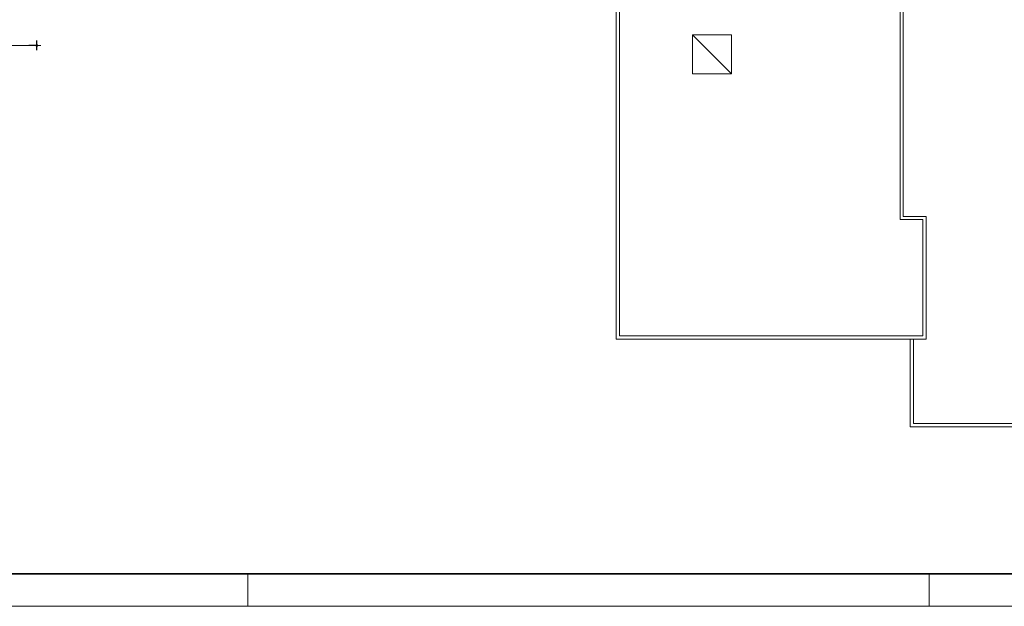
# Model space of a CAD drawing. Header units: millimetres. Extents: x -437 to 139813, y -473 to 90544.
# Tile 3 of 149: x 48785 to 79125, y 6444 to 24510. Entities that reach past the tile are written whole.
import ezdxf

# ---------------------------------------------------------------- set-up
doc = ezdxf.new("R2010")
doc.units = ezdxf.units.MM
doc.layers.add('010 Maatvoering', color=253, linetype='Continuous', lineweight=13)
doc.layers.add('059 Kader (tekening)', color=253, linetype='Continuous', lineweight=13)
doc.layers.add('Xref', color=253, linetype='Continuous')
doc.styles.add('Style-Arial', font='arial.ttf')
doc.dimstyles.new('Arial 2.5', dxfattribs={"dimscale": 100, "dimtxt": 2.5, "dimasz": 2.5, "dimexe": 1.5, "dimexo": 0.0625, "dimgap": 1.25, "dimtad": 1, "dimdec": 0, "dimzin": 11, "dimdsep": 46, "dimtxsty": 'Style-Arial', "dimblk": 'b1_1.0', "dimcen": 0.09, "dimclrd": 256, "dimclrt": 256, "dimadec": 4, "dimazin": 3, "dimtfac": 1, "dimtdec": 0, "dimtofl": 0, "dimtmove": 0, "dimatfit": 1, "dimldrblk": 'b1_1.0', "dimfxl": 1.5, "dimfxlon": 1, "dimfrac": 2, "dimtolj": 1, "dimtzin": 11, "dimlwd": 13, "dimarcsym": 0})

# ---------------------------------------------------------------- blocks, each defined once
blk = doc.blocks.new('AE1')
at = {"layer": '059 Kader (tekening)', "color": 12, "linetype": 'Continuous', "lineweight": 13}
for p, q in [((559, 0), (559, 10)), ((769, 0), (769, 10))]:
    blk.add_line(p, q, dxfattribs=at)
mesh = blk.add_polyface(dxfattribs=at)
corners = [(0, 0), (1399, 0), (1399, 841), (0, 841)]
mesh.append_faces([[corners[k] for k in face] for face in [(3, 1, 2)]], dxfattribs={"vtx0": -1, "color": 12})
mesh.append_faces([[corners[k] for k in face] for face in [(3, 0, 1)]], dxfattribs={"vtx2": -1, "color": 12})
at = {"layer": '059 Kader (tekening)', "color": 12, "linetype": 'Continuous', "lineweight": 35}
mesh = blk.add_polyface(dxfattribs=at)
corners = [(10, 10), (1389, 10), (1389, 831), (10, 831)]
mesh.append_faces([[corners[k] for k in face] for face in [(0, 2, 3)]], dxfattribs={"vtx0": -1, "color": 12})
mesh.append_faces([[corners[k] for k in face] for face in [(1, 2, 0)]], dxfattribs={"vtx1": -1, "color": 12})
blk = doc.blocks.new('b1_1.0')
at = {"layer": '010 Maatvoering'}
h = blk.add_hatch(color=256, dxfattribs=at)
edge = h.paths.add_edge_path()
edge.add_arc((0, 0), 0.111, 0, 360)
blk.add_line((0, 0), (-1, 0))
for p, q in [((0.5, 0), (-0.5, 0)), ((0, 0.5), (0, -0.5))]:
    blk.add_line(p, q, dxfattribs=at)
blk.add_circle((0, 0), 0.111, dxfattribs=at)
blk = doc.blocks.new('*D182')
at = {"layer": 'Defpoints', "color": 0, "linetype": 'Continuous', "transparency": 16777216}
for p in [(42113, 23717), (42113, 22584), (49313, 22584)]:
    blk.add_point(p, dxfattribs=at)
at = {"layer": 'Xref', "color": 0, "linetype": 'Continuous', "lineweight": -2, "transparency": 16777216}
for p, q in [((42113, 23567), (42113, 23867)), ((49313, 23567), (49313, 23867))]:
    blk.add_line(p, q, dxfattribs=at)
at = {"layer": 'Xref', "linetype": 'Continuous', "lineweight": 13, "transparency": 16777216}
blk.add_line((49063, 23717), (42363, 23717), dxfattribs=at)
at = {"layer": 'Xref', "linetype": 'Continuous', "lineweight": 13, "transparency": 16777216, "xscale": 250, "yscale": 250, "zscale": 250, "rotation": 180}
blk.add_blockref('b1_1.0', (42113, 23717), dxfattribs=at)
at = {"layer": 'Xref', "linetype": 'Continuous', "lineweight": 13, "transparency": 16777216, "xscale": 250, "yscale": 250, "zscale": 250}
blk.add_blockref('b1_1.0', (49313, 23717), dxfattribs=at)
at = {"layer": 'Xref', "linetype": 'Continuous', "lineweight": 13, "transparency": 16777216, "insert": (45713, 23970), "char_height": 250, "attachment_point": 5, "style": 'Style-Arial'}
blk.add_mtext('\\A1;\\H1x;\\W0.72;7200', dxfattribs=at)

msp = doc.modelspace()

# ---------------------------------------------------------------- linework, layer by layer
at = {"layer": 'Xref', "linetype": 'Continuous', "lineweight": 13}
msp.add_line((67163, 27439.2), (67163, 14673.7), dxfattribs=at)
at = {"layer": 'Xref', "linetype": 'Continuous', "lineweight": 13, "flags": 128}
for points in [[(67163, 28428.1), (67163, 14673.7), (76713.1, 14673.7), (76713.1, 18453.7), (76013.1, 18453.7), (76013.1, 28594.2), (75063, 28594.2)], [(67163, 14673.7), (76713.1, 14673.7), (76713.1, 18453.7), (76013.1, 18453.7), (76013.1, 28594.2)], [(67263, 28428.1), (67263, 14773.7), (76613.1, 14773.7), (76613.1, 18353.7), (75913.1, 18353.7), (75913.1, 28494.2), (75063, 28494.2)], [(82963.1, 11973.7), (76223.1, 11973.7), (76223.1, 14673.7)], [(82963.1, 11973.7), (76223.1, 11973.7), (76223.1, 14673.7)], [(82963.1, 12073.7), (76323.1, 12073.7), (76323.1, 14673.7)]]:
    msp.add_lwpolyline(points, dxfattribs=at)

# ---------------------------------------------------------------- block references
at = {"layer": 'Xref', "linetype": 'Continuous', "lineweight": 35, "xscale": 100, "yscale": 100, "zscale": 100}
msp.add_blockref('AE1', (-87, 6444.2), dxfattribs=at)

# ---------------------------------------------------------------- dimensions: what is measured, and where the dimension line sits
at = {"layer": 'Xref', "linetype": 'Continuous', "lineweight": 13}
dim = msp.add_linear_dim(base=(42113, 23717.4), p1=(49313, 22584.2), p2=(42113, 22584.2), angle=180, text='\\H1x;\\W0.72;<>', dimstyle='Arial 2.5', dxfattribs=at)
dim.commit()
dim.dimension.update_dxf_attribs({"geometry": '*D182', "text_midpoint": (45713, 23970)})

# ---------------------------------------------------------------- meshes
mesh = msp.add_polyface(dxfattribs=at)
corners = [(69515.8, 22839.2), (70715.8, 22839.2), (70715.8, 24039.2), (69515.8, 24039.2)]
mesh.append_faces([[corners[k] for k in face] for face in [(3, 1, 2)]], dxfattribs={"vtx0": -1})
mesh.append_faces([[corners[k] for k in face] for face in [(3, 0, 1)]], dxfattribs={"vtx2": -1})

doc.saveas('drawing.dxf')
